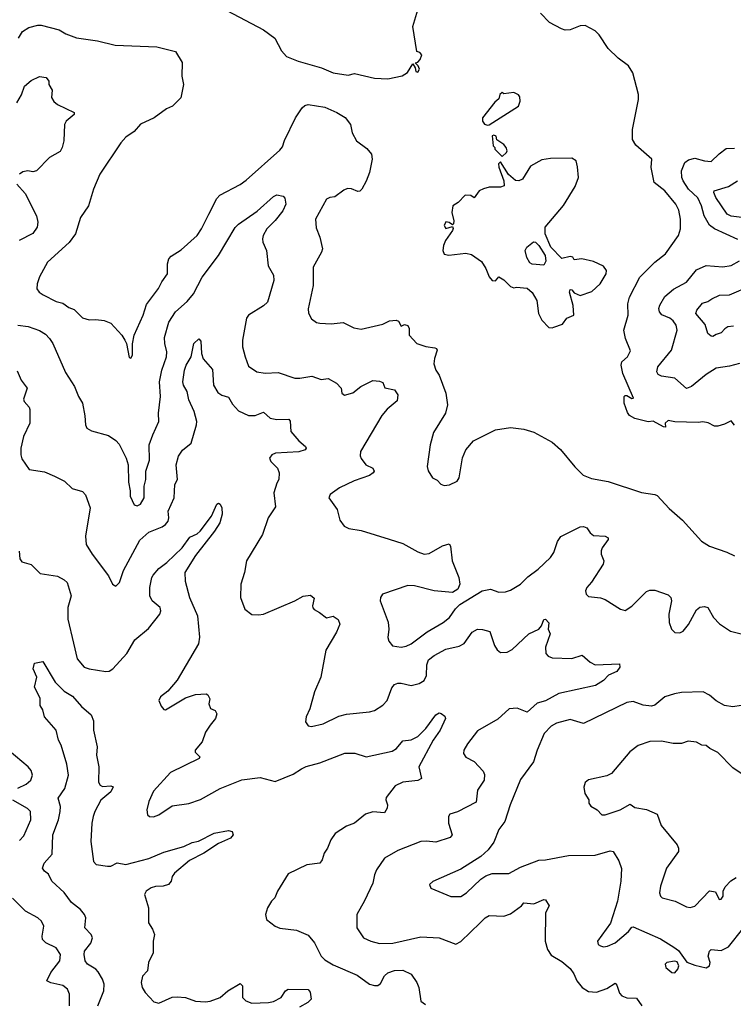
# Model space of a CAD drawing. Extents: x 1771496 to 1971148, y 471553 to 643630.
# Tile 50 of 256: x 1839476 to 1843778, y 530874 to 536806. Entities that reach past the tile are written whole.
import ezdxf

# ---------------------------------------------------------------- set-up
doc = ezdxf.new("R2010")
doc.units = 0

msp = doc.modelspace()

# ---------------------------------------------------------------- linework, layer by layer
at = {"layer": '0CON10XD'}
for points in [[(1840725, 536860.9), (1840945.2, 536745.2), (1841014, 536695), (1841055, 536617.5), (1841083.8, 536585), (1841155, 536555.7), (1841295.5, 536515.5), (1841365, 536485.7), (1841455, 536471.9), (1841495, 536481.4), (1841614, 536454), (1841695, 536450), (1841781.7, 536468.3), (1841813, 536487), (1841845, 536540), (1841860, 536515), (1841863, 536493), (1841875, 536490), (1841887, 536507), (1841878.3, 536528.3), (1841860, 536545), (1841875, 536550), (1841890, 536565), (1841900, 536595), (1841888.3, 536608.3), (1841870, 536615), (1841846.2, 536765), (1841882, 536885)], [(1843785, 534362.5), (1843765, 534390), (1843725, 534370), (1843685, 534357.5), (1843665, 534357.5), (1843627, 534377), (1843593, 534383), (1843565, 534378.8), (1843425, 534382.5), (1843385, 534391.2), (1843366.7, 534375), (1843368.3, 534351.7), (1843356.7, 534353.3), (1843295, 534386.7), (1843265, 534383.8), (1843185, 534404), (1843152.1, 534422.1), (1843139.1, 534439.1), (1843119.2, 534495), (1843120, 534535), (1843125, 534542.5), (1843135, 534541.2), (1843165, 534523.8), (1843176.2, 534525), (1843112.1, 534675), (1843101.8, 534725), (1843105.6, 534745), (1843140.8, 534775), (1843158.8, 534811.2), (1843126.9, 534885), (1843118.1, 534935), (1843144.3, 535025), (1843142.2, 535095), (1843152.5, 535135), (1843215, 535254), (1843305, 535345.8), (1843368, 535395), (1843448, 535505), (1843460, 535545), (1843459.4, 535605), (1843448.9, 535658.9), (1843430.6, 535695), (1843365, 535775.7), (1843300.8, 535825), (1843282.9, 535915), (1843285.7, 535965.7), (1843190.7, 536050.7), (1843170, 536085), (1843170, 536145), (1843206.7, 536325), (1843206.7, 536355), (1843172.9, 536485), (1843145, 536528), (1843083.2, 536573.2), (1843023, 536633), (1842968.6, 536715), (1842945, 536738.6), (1842885, 536770.6), (1842855, 536768.9), (1842795, 536744.4), (1842765, 536743.5), (1842741.3, 536751.3), (1842669.4, 536789.4), (1842615.5, 536845)], [(1839468.9, 536695), (1839493.1, 536735), (1839531.4, 536758.6), (1839585, 536772.9), (1839605, 536772.9), (1839714.5, 536744.5), (1839755, 536721.4), (1839817.4, 536697.4), (1839945, 536677.8), (1840052, 536652), (1840303, 536643), (1840415, 536614), (1840455, 536547.5), (1840453.6, 536466.4), (1840462.5, 536415), (1840447.5, 536335), (1840396.7, 536285), (1840361.7, 536268.3), (1840286.7, 536215), (1840204.5, 536175.5), (1840165, 536132), (1840115, 536097.5), (1840085, 536064), (1839958.1, 535875), (1839920.6, 535785), (1839890, 535685), (1839841.9, 535615), (1839812.2, 535515), (1839775, 535464.3), (1839644.2, 535345), (1839595, 535256.7), (1839581.4, 535215), (1839580, 535185), (1839594, 535165), (1839618.3, 535148.3), (1839695, 535107.1), (1839735, 535097.1), (1839772.6, 535072.6), (1839805, 535060), (1839855, 535008.8), (1839895, 534996.7), (1839935, 535000), (1839985, 534993.3), (1840025, 534976.7), (1840091.2, 534905), (1840108.8, 534875), (1840120, 534855), (1840135, 534770), (1840145, 534767.5), (1840156.2, 534785), (1840156.1, 534853.9), (1840166, 534905), (1840220.5, 535025), (1840240.6, 535089.4), (1840313.4, 535186.6), (1840332.5, 535227.5), (1840367.5, 535275), (1840367.5, 535335), (1840375.8, 535364.2), (1840389.7, 535380.3), (1840450.3, 535419.7), (1840545.7, 535505), (1840572.2, 535545), (1840615.6, 535635)], [(1839458.6, 536305), (1839487.4, 536352.6), (1839505, 536405.7), (1839545, 536440), (1839595, 536463.3), (1839635, 536457.5), (1839652.5, 536435), (1839652.5, 536415), (1839670.7, 536380.7), (1839667, 536337), (1839682.3, 536312.3), (1839704.4, 536294.4), (1839805, 536246.7), (1839803.3, 536235), (1839756.7, 536195), (1839746.2, 536175), (1839743, 536077), (1839732.9, 536035), (1839719.1, 536010.9), (1839655, 535976), (1839576.7, 535895), (1839555, 535889.2), (1839525, 535894.3), (1839495, 535889.2), (1839474.6, 535875.4)], [(1842295, 536170), (1842305, 536173.3), (1842482.5, 536285), (1842492.5, 536315), (1842491.7, 536341.7), (1842483, 536353), (1842455, 536367.5), (1842395, 536360), (1842385, 536367.5), (1842370, 536355), (1842365, 536330), (1842340.7, 536309.3), (1842266.7, 536215), (1842266.7, 536195), (1842277, 536177), (1842295, 536170)], [(1840615.6, 535635), (1840665, 535728), (1840681.9, 535748.1), (1840805, 535813.3), (1840840.6, 535839.4), (1841045, 536020.6), (1841060, 536040), (1841071.8, 536078.2), (1841139.5, 536215), (1841178.6, 536275), (1841195, 536288.6), (1841215, 536294.3), (1841315, 536278.2), (1841386.9, 536246.9), (1841437.1, 536217.1), (1841469.4, 536175), (1841480.6, 536125), (1841507, 536077), (1841569.5, 536029.5), (1841595.9, 535995.9), (1841601.2, 535965), (1841584.2, 535885.8), (1841565, 535832.5), (1841538.8, 535785), (1841527.3, 535772.7), (1841515, 535770), (1841477.1, 535787.1), (1841451.7, 535788.3), (1841430.5, 535779.5), (1841375, 535738.9), (1841344.6, 535735.4), (1841325, 535724.2), (1841258.6, 535605), (1841262.6, 535552.6), (1841285.6, 535495), (1841301.4, 535425), (1841295.7, 535405), (1841244.3, 535314.3), (1841244.6, 535205), (1841214.4, 535064.4), (1841217.7, 535037.7), (1841234.3, 535004.3), (1841265, 534982), (1841285, 534977.5), (1841353, 534973), (1841425, 534982.2), (1841490.1, 534950.1), (1841535, 534942.1), (1841665, 534971.4), (1841705, 534992.5), (1841746.1, 534996.1), (1841759.3, 534989.3), (1841775, 534960), (1841795, 534970), (1841815, 534962.5), (1841823.3, 534945), (1841823.3, 534905), (1841870, 534855), (1841925, 534836), (1841978.3, 534828.3), (1841987.5, 534825), (1841992, 534815), (1841975.6, 534765), (1841973.2, 534733.2), (1841984.2, 534695), (1842004, 534665), (1842045.5, 534555.5), (1842054.3, 534485.7), (1842042.5, 534435), (1841970.9, 534319.1), (1841950.8, 534245), (1841932, 534115), (1841938.3, 534088.3), (1841965, 534046.7), (1841992.3, 534032.3), (1842015, 534006.7), (1842035, 533998.8), (1842067, 534003), (1842113.3, 534025), (1842125.8, 534045), (1842144.4, 534165.6), (1842165, 534213.8), (1842212, 534268), (1842345, 534334.4), (1842435, 534348.1), (1842515, 534339.4), (1842575, 534320.8), (1842685, 534260.8), (1842735.5, 534215.5), (1842821.7, 534111.7), (1842871.7, 534061.7), (1842922.1, 534042.1), (1843023.4, 534023.4), (1843225, 533957.1), (1843305, 533945.8), (1843318.7, 533938.7), (1843390.3, 533860.3), (1843470.9, 533790.9), (1843585, 533664), (1843635, 533634.3), (1843738.9, 533598.9), (1843785.5, 533575.5)], [(1842385, 535982.5), (1842410, 536005), (1842413.8, 536015), (1842407.5, 536035), (1842395, 536053.3), (1842351.7, 536081.7), (1842347.5, 536105), (1842335, 536110), (1842325, 536106.7), (1842330, 536045), (1842340, 536035), (1842340, 536025), (1842385, 535982.5)], [(1843805, 535482.2), (1843665.3, 535545.3), (1843635, 535568.9), (1843602.5, 535625), (1843585.9, 535685), (1843563.2, 535733.2), (1843506.8, 535785), (1843474.7, 535835), (1843466.7, 535855), (1843465.4, 535894.6), (1843485, 535945.6), (1843508.3, 535961.7), (1843545, 535971.5), (1843604.6, 535954.6), (1843645, 535951.9), (1843691.9, 535998.1), (1843735, 536029.4), (1843785, 536031.1)], [(1842685, 534948.8), (1842695, 534953.3), (1842747.5, 534972.5), (1842775, 535007.5), (1842816.2, 535025), (1842813.2, 535083.2), (1842790, 535165), (1842795, 535180), (1842805, 535177.5), (1842819.3, 535159.3), (1842855, 535143.3), (1842925, 535167.5), (1842976, 535215), (1843011.4, 535275), (1843014.2, 535295), (1842995, 535320.8), (1842935, 535350), (1842865, 535366), (1842818.3, 535358.3), (1842810, 535375), (1842795, 535380), (1842745, 535367.5), (1842676.7, 535435), (1842644.5, 535515), (1842644.3, 535555.7), (1842755, 535686.7), (1842825, 535800), (1842844, 535855), (1842838.8, 535918.8), (1842830, 535955), (1842805, 535971.4), (1842675, 535970), (1842622.5, 535962.5), (1842555, 535922.5), (1842506, 535845), (1842485, 535834.2), (1842465, 535837.5), (1842423, 535873), (1842375, 535950), (1842363, 535937), (1842363.3, 535916.7), (1842394, 535835), (1842395.9, 535804.1), (1842373.6, 535796.4), (1842305, 535796.7), (1842272.3, 535787.7), (1842246.1, 535773.9), (1842215, 535732.5), (1842195, 535747.5), (1842161.7, 535748.3), (1842120, 535705), (1842086.4, 535683.6), (1842080, 535645), (1842092.5, 535595), (1842090, 535575), (1842085, 535570), (1842065, 535583.3), (1842045, 535587.5), (1842033.9, 535566.1), (1842045, 535547.5), (1842085, 535560), (1842088.8, 535548.8), (1842085.8, 535535), (1842042.5, 535475), (1842031.4, 535445), (1842025.7, 535415), (1842035, 535394), (1842062.3, 535387.7), (1842165, 535400), (1842200.3, 535390.3), (1842259.2, 535349.2), (1842286.2, 535306.2), (1842305, 535256.7), (1842324.2, 535234.2), (1842345, 535232.5), (1842365, 535257.5), (1842395, 535238.8), (1842435, 535198), (1842455, 535191.2), (1842470, 535195), (1842535, 535187.5), (1842565, 535162.5), (1842593.3, 535115), (1842603.8, 535035), (1842624, 534995), (1842665, 534952), (1842685, 534948.8)], [(1839458.8, 535815), (1839508.3, 535758.3), (1839576.9, 535625), (1839585.5, 535585.5), (1839581.5, 535555), (1839555, 535518.5), (1839473.6, 535476.4)], [(1843845, 535612.5), (1843765, 535622.1), (1843740.9, 535635), (1843673.3, 535735), (1843660.6, 535765), (1843662, 535775), (1843749.2, 535800.8), (1843802, 535835)], [(1839465, 534966.5), (1839527.8, 534957.8), (1839595, 534933.1), (1839631.1, 534911.1), (1839656, 534886), (1839675.6, 534855), (1839751.2, 534681.2), (1839805.7, 534595), (1839830, 534535), (1839854, 534495), (1839869.5, 534419.5), (1839872.5, 534365), (1839881.2, 534345), (1839909.7, 534329.7), (1840011.3, 534301.3), (1840055, 534270), (1840075, 534248), (1840117.5, 534165), (1840130, 534125), (1840131.2, 534018.8), (1840141.7, 533968.3), (1840141.2, 533935), (1840165, 533882.5), (1840185, 533876.7), (1840205, 533886.7), (1840225.8, 533925), (1840227.1, 533995), (1840237.1, 534035), (1840235.5, 534085), (1840257.9, 534152.1), (1840256.7, 534245), (1840277.8, 534305), (1840315.5, 534385), (1840312.9, 534435), (1840325.4, 534535), (1840318.2, 534625), (1840333.1, 534695), (1840360, 534775), (1840362.3, 534805), (1840350, 534855), (1840348.7, 534891.3), (1840375, 534984.2), (1840414.7, 535045.3), (1840485, 535108.9), (1840524.5, 535155), (1840575.3, 535254.7), (1840673.5, 535385), (1840775, 535554.3), (1840795.4, 535574.6), (1840907.8, 535652.2), (1841005, 535740.8), (1841025, 535750), (1841065, 535742.5), (1841075, 535730), (1841081.2, 535695), (1841062, 535655), (1841015, 535595.8), (1840965, 535545.8), (1840943.3, 535505), (1840939.4, 535485), (1840941.4, 535465), (1840962.9, 535415), (1840973.2, 535323.2), (1841005, 535267.5), (1841007.1, 535235), (1840970, 535105), (1840945, 535081.9), (1840855, 535025.7), (1840842.6, 535007.4), (1840818.5, 534875), (1840820, 534835), (1840834.4, 534775), (1840855, 534718.8), (1840905, 534684), (1840955, 534675.6), (1841035, 534681.1), (1841135, 534647.1), (1841165, 534645.6), (1841237.8, 534657.8), (1841292.5, 534637.5), (1841335, 534643.3), (1841385.8, 534615.8), (1841413.3, 534585), (1841417.5, 534555), (1841433.9, 534543.9), (1841485, 534558.8), (1841533, 534597), (1841605, 534631.9), (1841645, 534628.1), (1841665, 534619.2), (1841678, 534588), (1841735, 534575.7), (1841756, 534546), (1841750.4, 534509.6), (1841690.2, 534459.8), (1841658.6, 534421.4), (1841530.8, 534205), (1841528.3, 534178.3), (1841535, 534162.5), (1841563.2, 534123.2), (1841603.9, 534103.9), (1841613.3, 534085), (1841606.7, 534075), (1841585, 534060.8), (1841493, 534027), (1841403.3, 533985), (1841347.5, 533945), (1841340, 533925), (1841390, 533855), (1841405, 533790), (1841432.5, 533755), (1841460.3, 533740.3), (1841535, 533727.8), (1841704.1, 533675.9), (1841785, 533649.4), (1841875, 533600), (1841915, 533585.8), (1841945, 533590.8), (1842025, 533636.2), (1842065, 533647.5), (1842072.5, 533635), (1842083.3, 533545), (1842123.3, 533445), (1842130, 533405), (1842117.5, 533375), (1842085, 533354), (1841975, 533365.6), (1841855, 533394.4), (1841815, 533396.9), (1841663.8, 533345), (1841650, 533325), (1841649.2, 533305), (1841696.4, 533176.4), (1841700.6, 533135), (1841694.2, 533084.2), (1841701.7, 533061.7), (1841724.2, 533034.2), (1841775, 533025.8), (1841805, 533031.4), (1841835, 533045.7), (1841932.2, 533117.8), (1842029.2, 533175), (1842067.1, 533205), (1842102.6, 533257.4), (1842128.3, 533281.7), (1842264.4, 533365.6), (1842315, 533375.7), (1842365, 533357.5), (1842405, 533358), (1842435, 533368.8), (1842495, 533404.3), (1842539.8, 533450.2), (1842600.8, 533495), (1842675.6, 533565), (1842695.7, 533595), (1842718.3, 533661.7), (1842737.9, 533692.1), (1842855, 533751.5), (1842875, 533752.5), (1842894, 533745), (1842915, 533714), (1842935, 533699.2), (1843005, 533693.8), (1843022.5, 533685), (1843022.5, 533675), (1842988, 533625), (1842981.2, 533605), (1842981.2, 533585), (1842996.2, 533545), (1842993.3, 533525), (1842922.3, 533417.7), (1842894.2, 533385.8), (1842886.7, 533365), (1842890, 533345), (1842905, 533331.2), (1842976.4, 533323.6), (1843005, 533312), (1843096.7, 533255), (1843125, 533246), (1843165, 533272.5), (1843255, 533360.6), (1843275, 533369.5), (1843305, 533369.1), (1843385, 533340), (1843402, 533325), (1843404.3, 533305), (1843388.6, 533225), (1843391.4, 533175), (1843404.3, 533135), (1843425, 533114.3), (1843455, 533112.9), (1843475, 533122.5), (1843507.8, 533162.2), (1843555, 533251.2), (1843575, 533265.8), (1843605, 533270.8), (1843624.2, 533264.2), (1843658.8, 533205), (1843695, 533166.7), (1843761.7, 533121.7), (1843825, 533106)], [(1842635, 535327.5), (1842565, 535332.5), (1842550.7, 535340.7), (1842533, 535373), (1842522.5, 535415), (1842532.5, 535435), (1842572.3, 535467.7), (1842585, 535466.2), (1842605.5, 535445.5), (1842643.8, 535385), (1842648.3, 535351.7), (1842635, 535327.5)], [(1843815, 534735.5), (1843755, 534718.5), (1843673.4, 534706.6), (1843615, 534668.6), (1843525, 534595.8), (1843495, 534584), (1843425, 534646.9), (1843345, 534658.6), (1843325, 534668), (1843315.7, 534685), (1843321.9, 534715), (1843404.6, 534815), (1843438.8, 534935), (1843432.7, 534965), (1843415, 534992.2), (1843395, 535008.2), (1843347.2, 535027.2), (1843332.2, 535045), (1843328.9, 535065), (1843334.4, 535085), (1843365, 535138.6), (1843416.9, 535183.1), (1843495, 535224.4), (1843555, 535298.6), (1843615, 535324.4), (1843715, 535317.3), (1843765, 535325.6), (1843815, 535353.1)], [(1843778.9, 534958.9), (1843743.8, 534955), (1843725.9, 534944.1), (1843705, 534918.6), (1843675, 534910), (1843655, 534896.7), (1843645, 534898.8), (1843623.8, 534915), (1843608.9, 534968.9), (1843550.8, 535035), (1843558, 535055), (1843592.4, 535097.6), (1843625, 535108.1), (1843648, 535125), (1843695, 535145.5), (1843755, 535147.9), (1843885, 535204.6)], [(1839459.7, 534689.7), (1839484.2, 534635), (1839521.2, 534585), (1839499.3, 534519.3), (1839503.3, 534505), (1839532.3, 534472.3), (1839537.3, 534457.3), (1839537.5, 534375), (1839498.6, 534295), (1839482, 534225), (1839482, 534185), (1839489.5, 534159.5), (1839532.5, 534095), (1839625, 534081.4), (1839686.7, 534056.7), (1839745.5, 534025.5), (1839791.7, 533981.7), (1839853.6, 533963.6), (1839872.7, 533942.7), (1839901.4, 533865), (1839872.2, 533695), (1839875.7, 533645), (1839912, 533585), (1840012, 533455), (1840035.9, 533405.9), (1840055, 533393.3), (1840076.7, 533415), (1840101.6, 533488.4), (1840199.3, 533670.7), (1840255, 533718.6), (1840335, 533751.5), (1840355.6, 533765), (1840370.5, 533785), (1840375.5, 533805.5), (1840371.1, 533845), (1840406.7, 533925), (1840412, 534005), (1840426.7, 534035), (1840418.7, 534125), (1840432.9, 534177.1), (1840457.4, 534212.6), (1840510, 534255), (1840541.4, 534365), (1840542.9, 534385), (1840527.8, 534445), (1840495.5, 534515), (1840485.3, 534565.3), (1840463.8, 534605), (1840460, 534625), (1840470, 534695), (1840480, 534725), (1840509.6, 534775), (1840525.8, 534855), (1840555, 534883.3), (1840568.6, 534868.6), (1840571.9, 534795), (1840581.9, 534761.9), (1840638.5, 534698.5), (1840643.5, 534605), (1840670.2, 534560.2), (1840695, 534542.9), (1840735, 534530.8), (1840759.5, 534489.5), (1840795, 534450), (1840855, 534422), (1840895, 534422), (1840945, 534440.8), (1840985, 534404.4), (1841025, 534396.7), (1841098.3, 534398.3), (1841107.1, 534387.1), (1841110.6, 534325), (1841158.6, 534268.6), (1841198.8, 534235), (1841203.3, 534225), (1841196.7, 534215), (1841158.2, 534201.8), (1841017.5, 534195), (1840996.2, 534185), (1840981.2, 534165), (1840990, 534145), (1841030, 534105), (1841040.8, 534075), (1841038, 534035), (1841025, 534013.3), (1841008.9, 533955), (1841018.7, 533871.3), (1840972.9, 533805), (1840939.2, 533705), (1840842.9, 533545), (1840830.6, 533475), (1840809.6, 533405), (1840807.5, 533325), (1840834.1, 533254.1), (1840875, 533223.3), (1840915, 533220), (1840945, 533224), (1841135, 533304), (1841185, 533333.3), (1841229.3, 533339.3), (1841251.7, 533321.7), (1841240, 533275), (1841243, 533263), (1841251.7, 533251.7), (1841282.5, 533235)], [(1839473, 533603), (1839477.3, 533557.3), (1839489.5, 533539.5), (1839545, 533523.8), (1839600, 533470), (1839703.2, 533453.2), (1839745, 533430.6), (1839761.4, 533415), (1839785.5, 533335), (1839766.9, 533265), (1839767.1, 533195), (1839799.5, 533050.5), (1839823.1, 532955), (1839865, 532905.6), (1839895, 532894.4), (1839995, 532879.1), (1840015, 532881.5), (1840037.8, 532895), (1840121.8, 532988.2), (1840170.6, 533069.4), (1840252.6, 533137.4), (1840320, 533225), (1840326.9, 533245), (1840322.5, 533265), (1840275, 533304), (1840260, 533335), (1840261.1, 533385), (1840272.2, 533445), (1840280.2, 533459.8), (1840315, 533498.6), (1840363.8, 533536.2), (1840455.4, 533624.6), (1840502.4, 533687.6), (1840545, 533708.6), (1840564.2, 533725), (1840632, 533815), (1840665, 533887.5), (1840675, 533892.5), (1840685, 533887.5), (1840693.8, 533865), (1840696.1, 533826.1), (1840690.8, 533805), (1840682.5, 533775), (1840650, 533725), (1840535, 533578.6), (1840472.2, 533475), (1840473.6, 533423.6), (1840500, 533325), (1840547.8, 533215), (1840560, 533085), (1840553.3, 533045), (1840425, 532826), (1840369.7, 532760.3), (1840325, 532726.7), (1840313.8, 532705), (1840329.3, 532669.3), (1840345, 532650), (1840355, 532647.5), (1840475, 532721.2), (1840535, 532741.2), (1840600, 532745), (1840609.3, 532739.3), (1840622.5, 532715), (1840616.7, 532685), (1840626.4, 532656.4), (1840655, 532643.3), (1840663.8, 532625), (1840655.8, 532595), (1840624.2, 532555), (1840595, 532513.3), (1840575.5, 532454.5), (1840533.3, 532405), (1840533.9, 532393.9), (1840562.5, 532365), (1840557.5, 532355), (1840385, 532270), (1840282, 532158), (1840254.5, 532095.5), (1840242.5, 532045), (1840246, 532016), (1840257.5, 532005), (1840282.7, 532002.7), (1840313.8, 532015), (1840395, 532070), (1840495, 532084.5), (1840565, 532107.8), (1840685, 532174.4), (1840815, 532226.9), (1840925, 532240), (1841015, 532216), (1841125, 532260.9), (1841175, 532292.3), (1841202.6, 532307.4), (1841285, 532328.9), (1841435, 532386.5), (1841497.1, 532387.1), (1841564.1, 532364.1), (1841721.1, 532398.9), (1841747.5, 532415), (1841785, 532461.4), (1841835, 532467.5), (1841875, 532487.8), (1841923.3, 532535), (1841985, 532618), (1842005, 532630), (1842016.2, 532626.2), (1842039.3, 532609.3), (1842043.3, 532595), (1842010.6, 532525), (1841967.8, 532465), (1841882.5, 532305), (1841898.8, 532235), (1841875, 532221.9), (1841785, 532212.9), (1841738.8, 532191.2), (1841685, 532120), (1841683.8, 532105), (1841694, 532075), (1841691.2, 532055), (1841675, 532027.5), (1841605, 532033.8), (1841560.5, 532019.5), (1841495, 531966.2), (1841445, 531946.7), (1841377.7, 531902.3), (1841351.2, 531865), (1841331.2, 531815), (1841312, 531785), (1841300, 531745), (1841285, 531723.8), (1841206.2, 531713.8), (1841095, 531660), (1841030, 531555), (1841013.6, 531516.4), (1840993.9, 531496.1), (1840970, 531455), (1840956.7, 531415), (1840963.3, 531385), (1841015, 531344.2), (1841045, 531332.5), (1841145, 531320.6), (1841215, 531291.4), (1841253.1, 531245), (1841292.9, 531165), (1841315, 531141.4), (1841365, 531112.2), (1841510.5, 531050.5), (1841584.7, 530994.7), (1841615, 530986.7), (1841635, 530988.1), (1841651.1, 530998.9), (1841675.7, 531045), (1841695, 531063.1), (1841735, 531078.2), (1841785, 531080.6), (1841835.6, 531055.6), (1841870.8, 531005), (1841882.9, 530975), (1841895, 530892.5), (1841923, 530873)], [(1841282.5, 533235), (1841325, 533202.5), (1841365, 533212.5), (1841395, 533192.5), (1841406.7, 533165), (1841386, 533115), (1841321.7, 533008.3), (1841291.9, 532845), (1841252.6, 532757.4), (1841224.2, 532655), (1841202, 532605), (1841198.8, 532575), (1841215, 532552), (1841235, 532548.6), (1841305, 532563.3), (1841400.6, 532609.4), (1841445, 532621.5), (1841585, 532635.5), (1841615.3, 532644.7), (1841664.1, 532675.9), (1841691.1, 532705), (1841719.3, 532780.7), (1841735, 532800.8), (1841755, 532808.6), (1841775, 532808.1), (1841835, 532794.4), (1841883, 532807), (1841915, 532824.4), (1841929.1, 532855), (1841930.9, 532919.1), (1841941.2, 532948.8), (1841974.3, 532975), (1842045, 533014.4), (1842125, 533032.5), (1842155, 533047.8), (1842202.5, 533115), (1842235, 533133.6), (1842265, 533132.7), (1842310.3, 533120.3), (1842337.8, 533035), (1842355, 533008.6), (1842375, 532993.8), (1842415, 532994.6), (1842445, 533012.5), (1842545, 533106.9), (1842605.3, 533134.7), (1842622.2, 533155), (1842635, 533193.3), (1842645, 533193.8), (1842665, 533172.5), (1842661.9, 533135), (1842673.3, 533105), (1842644.6, 533025), (1842647.6, 532987.6), (1842660.8, 532970.8), (1842685, 532962.1), (1842805, 532957.1), (1842866.7, 532976.7), (1842915, 532935.6), (1842945, 532919.6), (1843092.5, 532925), (1843093.3, 532905), (1843075, 532878.8), (1843025, 532856), (1842995, 532824), (1842946.7, 532795), (1842725, 532745.5), (1842645, 532701.5), (1842595, 532688.9), (1842535, 532633.1), (1842475, 532658.9), (1842426.4, 532653.6), (1842358.1, 532591.9), (1842235, 532522.5), (1842175, 532443.8), (1842154, 532405), (1842152, 532385), (1842165, 532363.8), (1842215, 532336), (1842269.2, 532279.2), (1842277.9, 532257.9), (1842275.9, 532225), (1842235.6, 532165), (1842228.5, 532091.5), (1842115.4, 532034.6), (1842069.5, 532020.5), (1842060.8, 532005), (1842061.4, 531965), (1842082, 531895), (1842071.3, 531878.7), (1841985, 531850), (1841927.2, 531857.2), (1841895, 531854.4), (1841755, 531801.1), (1841674.2, 531755), (1841626.9, 531685), (1841614.4, 531655), (1841605, 531603.3), (1841555, 531496.7), (1841508, 531415), (1841507.5, 531335), (1841548.8, 531275), (1841593.6, 531253.6), (1841645, 531240.5), (1841725, 531242.3), (1841895, 531281.1), (1842005, 531274.5), (1842105, 531236.9), (1842135, 531251.9), (1842251.2, 531365), (1842281.2, 531395), (1842305, 531409.2), (1842395, 531404.4), (1842435, 531418.6), (1842501.7, 531468.3), (1842515, 531486.2), (1842575, 531480), (1842635, 531506.2), (1842645, 531502.5), (1842668, 531468), (1842646.2, 531425), (1842644.4, 531255), (1842657.5, 531205), (1842680.5, 531170.5), (1842745, 531132.5), (1842795, 531090), (1842817.2, 531057.2), (1842835, 531015.8), (1842867.5, 530975), (1842905, 530950.8), (1842952, 530948), (1843015, 530970), (1843065, 531002), (1843075, 530990), (1843091.3, 530941.3), (1843105, 530924.3), (1843135, 530913.3), (1843195, 530910.6), (1843227.1, 530865)], [(1839946.9, 530865), (1839983.9, 530955), (1839985.3, 530994.7), (1839975.7, 531025.7), (1839949.8, 531069.8), (1839935, 531085.6), (1839885.5, 531115.5), (1839871.4, 531135), (1839864.5, 531175), (1839867.1, 531195), (1839905, 531242), (1839915.6, 531275), (1839907.1, 531295), (1839869.4, 531335), (1839874.3, 531394.3), (1839867.1, 531415), (1839842.9, 531445), (1839787.9, 531487.9), (1839745, 531548.1), (1839670, 531615), (1839648.8, 531658.8), (1839625, 531676.7), (1839614.2, 531695), (1839624.2, 531725), (1839672.2, 531777.8), (1839675.3, 531895), (1839709.3, 531985), (1839720.4, 532035), (1839721.2, 532065), (1839708.6, 532115), (1839748.9, 532175), (1839770.6, 532255), (1839760.8, 532320.8), (1839726.2, 532436.2), (1839710.4, 532465), (1839695.7, 532525), (1839625.6, 532605.6), (1839615, 532647.5), (1839599.2, 532675), (1839599.3, 532719.3), (1839566, 532785), (1839578.8, 532845), (1839556.2, 532895), (1839565, 532930), (1839615, 532940), (1839690, 532815), (1839745, 532760), (1839795, 532731.2), (1839849.1, 532669.1), (1839907.6, 532617.6), (1839921.3, 532581.3), (1839921.4, 532525), (1839943.5, 532425), (1839939.3, 532375), (1839953.8, 532305), (1839951.8, 532211.8), (1839961.4, 532195), (1839975, 532186.7), (1840025, 532190.6), (1840040, 532185), (1840026.2, 532153.8), (1839965.3, 532104.7), (1839928.2, 532035), (1839919.3, 532005), (1839910.8, 531965), (1839904.5, 531855.5), (1839920.5, 531735), (1839937.1, 531717.1), (1840004.3, 531705.7), (1840025, 531706), (1840063.6, 531726.4), (1840115, 531716.2), (1840255, 531751.8), (1840345, 531791.1), (1840465, 531825.6), (1840515, 531849.4), (1840553, 531857), (1840647.5, 531905), (1840735, 531921.2), (1840757.5, 531915), (1840763.3, 531895), (1840746.7, 531875), (1840675, 531842.5), (1840585.7, 531784.3), (1840500, 531740), (1840409.2, 531665), (1840395.8, 531645), (1840390, 531615), (1840372.5, 531595), (1840340, 531585), (1840295, 531583.3), (1840268.8, 531575), (1840238, 531555), (1840228, 531535), (1840251.9, 531455), (1840251.9, 531365), (1840277.1, 531327.1), (1840288.8, 531295), (1840280, 531255), (1840280, 531185), (1840251.5, 531125), (1840245.5, 531075), (1840216.4, 531043.6), (1840208.9, 531005), (1840215, 530976.2), (1840231.4, 530945), (1840285, 530889.2), (1840315, 530881.1), (1840395, 530916.9), (1840425, 530920), (1840475, 530914.5), (1840535, 530892), (1840595, 530888), (1840625, 530892), (1840684, 530915), (1840730, 530955), (1840805, 530998.8), (1840818.8, 530985), (1840820, 530915), (1840840, 530895), (1840875, 530880), (1840975, 530884.4), (1841005, 530891.1), (1841052.5, 530915), (1841079.2, 530955), (1841094.6, 530965.4), (1841215, 530962.5), (1841227, 530947), (1841232.5, 530905), (1841213.3, 530885), (1841162.2, 530857.8)], [(1843825, 532674.2), (1843775, 532665.7), (1843725, 532674.4), (1843675, 532702.5), (1843635, 532737.1), (1843595, 532756.7), (1843465, 532751.9), (1843422.5, 532745), (1843364.5, 532725.5), (1843305, 532676), (1843285, 532669.4), (1843235, 532675.6), (1843175, 532698.1), (1843135, 532691.9), (1842875, 532565.6), (1842795, 532588.9), (1842712.2, 532567.8), (1842680.6, 532549.4), (1842638, 532505), (1842596, 532405), (1842574.2, 532335), (1842495, 532228.8), (1842433.5, 532075), (1842401.4, 531975), (1842365, 531926.7), (1842335, 531850), (1842300, 531805), (1842255, 531764.2), (1842135, 531689.2), (1841965.7, 531614.3), (1841946.7, 531595), (1841954, 531574), (1842074.3, 531524.3), (1842135, 531524.4), (1842170, 531545), (1842255, 531627.5), (1842285, 531647.5), (1842325, 531662.5), (1842425, 531663.1), (1842495, 531699.4), (1842605, 531742.2), (1842645, 531744.4), (1842785, 531770.9), (1842945, 531773.5), (1843035, 531798.6), (1843053.3, 531795), (1843088.5, 531738.5), (1843103, 531693), (1843100, 531615), (1843080, 531495), (1843037, 531363), (1842960, 531255), (1842962.5, 531235), (1842976.1, 531226.1), (1842995, 531221.2), (1843020, 531225), (1843065, 531244.3), (1843145, 531312), (1843165, 531338.8), (1843175, 531340.8), (1843338.9, 531268.9), (1843418.3, 531218.3), (1843447.7, 531197.7), (1843497.3, 531127.3), (1843545, 531109.2), (1843615, 531094), (1843633.3, 531105), (1843638.8, 531125), (1843626.7, 531165), (1843633.3, 531195), (1843645, 531203.3), (1843705, 531198.8), (1843748.8, 531221.2), (1843835, 531328.8)], [(1839465, 532175.6), (1839515, 532199.4), (1839542.5, 532225), (1839552.9, 532255), (1839545, 532283.3), (1839528, 532305), (1839375, 532434.2)], [(1843885, 532224.3), (1843775, 532298.1), (1843685, 532391.9), (1843636.7, 532415), (1843615, 532432.5), (1843587.5, 532435), (1843555, 532454.3), (1843505, 532458.9), (1843465, 532444.4), (1843414.4, 532444.4), (1843345, 532459.4), (1843275, 532458.1), (1843205, 532434.2), (1843153.8, 532395), (1843043.3, 532265), (1843015, 532250), (1842905, 532226.7), (1842885, 532210), (1842877, 532183), (1842883.3, 532145), (1842906.2, 532105), (1842906.7, 532085), (1842918.3, 532068.3), (1842956.7, 532045), (1842986.1, 532016.1), (1843005, 532015.8), (1843095, 532045.8), (1843155, 532078.8), (1843185, 532060.6), (1843255, 532047.9), (1843319.6, 532019.6), (1843341.9, 531951.9), (1843439.4, 531835), (1843448.1, 531815), (1843447.1, 531795), (1843375, 531693.3), (1843338.9, 531585), (1843332.5, 531545), (1843338.6, 531525), (1843349.2, 531515), (1843426.3, 531496.3), (1843495, 531461.1), (1843517, 531457), (1843545, 531465.5), (1843635, 531557.5), (1843670.7, 531550.7), (1843693.3, 531505), (1843705, 531506.7), (1843717.5, 531525), (1843715.6, 531555), (1843729.2, 531580.8), (1843762.6, 531617.4), (1843795, 531637.8)], [(1839475, 531861.1), (1839500.5, 531889.5), (1839542.1, 531985), (1839541.1, 532035), (1839523.4, 532053.4), (1839435, 532104.5)], [(1839777.1, 530865), (1839775.5, 530935), (1839763.3, 530965), (1839735, 530987.9), (1839663, 531003), (1839640, 531015), (1839663.5, 531065), (1839718.5, 531135), (1839721.8, 531175), (1839695, 531214.4), (1839634.2, 531245), (1839614.4, 531265), (1839610.5, 531285), (1839621.2, 531345), (1839606.7, 531375), (1839584.7, 531394.7), (1839511.1, 531435), (1839432.5, 531512.5)], [(1843425, 531064.3), (1843443.8, 531085), (1843448.8, 531105), (1843439.3, 531129.3), (1843423.3, 531133.3), (1843377.5, 531125), (1843367.5, 531115), (1843370, 531095), (1843407.5, 531065), (1843425, 531064.3)]]:
    msp.add_lwpolyline(points, dxfattribs=at)

doc.saveas('drawing.dxf')
